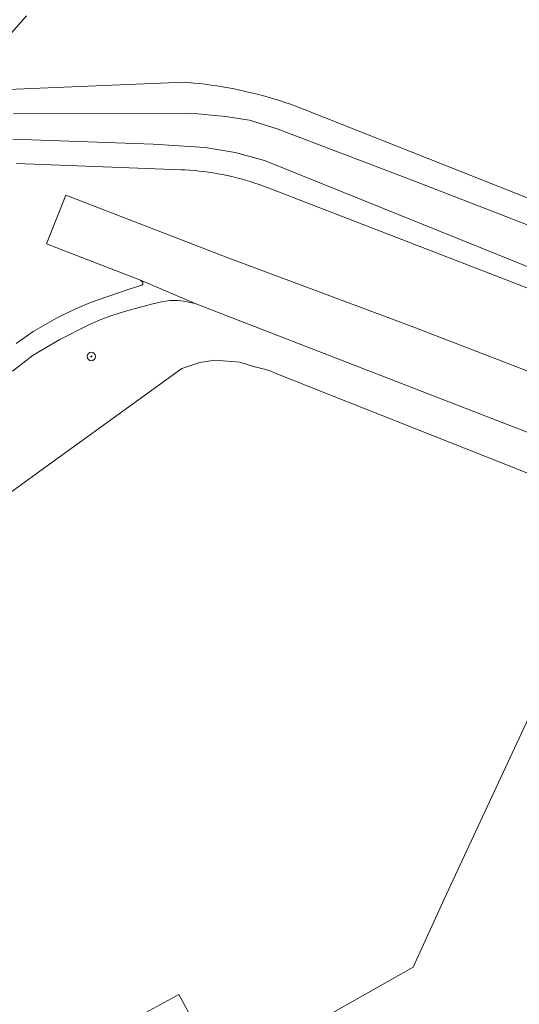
# Model space of a CAD drawing. Header units: metres. Extents: x 152610 to 160096, y 456114 to 462495.
# Tile 175 of 256: x 156759 to 156807, y 459482 to 459576. Entities that reach past the tile are written whole.
import ezdxf

# ---------------------------------------------------------------- set-up
doc = ezdxf.new("R2010")
doc.units = ezdxf.units.M
doc.header["$LTSCALE"] = 0.5
doc.layers.get('0').update_dxf_attribs({"linetype": 'CONTINUOUS'})
for name, color, linetype, lineweight in [('B-PV-GK-BESCHOEIING-G', 251, 'GK-BESCHOEIING-SO', 18), ('B-PV-GR-BOOM-S', 251, 'CONTINUOUS', 25), ('B-PV-KW-KUNSTWERK_STEIGER-GV', 251, 'CONTINUOUS', 18), ('B-PV-OG-TERREIN_BEGROEID-GV', 251, 'CONTINUOUS', 18), ('B-PV-OG-TERREIN_OEVER-GV', 251, 'CONTINUOUS', 18), ('B-PV-OG-WATER_SLOOT-GV', 251, 'CONTINUOUS', 18), ('B-PV-VH-GESLOTENVERHARDING_ASFALT-GV', 251, 'CONTINUOUS', 18), ('B-PV-VH-ONVERHARD_ZAND-GV', 251, 'CONTINUOUS', 18), ('B-PV-VH-OPENVERHARDING_TEGEL-GV', 251, 'CONTINUOUS', 18)]:
    doc.layers.add(name, color=color, linetype=linetype, lineweight=lineweight)
doc.styles.add('NLCS-ISO', font='NLCS-ISO.ttf')
doc.linetypes.add('GK-BESCHOEIING-SO', pattern='A,18,-3,[1,NLCS.SHX,S=0.6,R=0,X=0,Y=0],-3', length=24)

# ---------------------------------------------------------------- blocks, each defined once
blk = doc.blocks.new('SGR-BOOM_GBKN-SO')
at = {"linetype": 'ByBlock', "lineweight": 18}
h = blk.add_hatch(color=0, dxfattribs=at)
h.dxf.hatch_style = 1
edge = h.paths.add_edge_path()
edge.add_arc((0, 0), 0.25, 0, 360)
at = {"color": 0, "linetype": 'ByBlock', "lineweight": 18}
for radius in [2, 0.25]:
    blk.add_circle((0, 0), radius, dxfattribs=at)
at = {"color": 0, "linetype": 'ByBlock', "lineweight": 18, "style": 'NLCS-ISO'}
blk.add_attdef('SOORT', (2.5, 0), '', height=1.5, dxfattribs=at)

msp = doc.modelspace()

# ---------------------------------------------------------------- linework, layer by layer
at = {"layer": 'B-PV-GK-BESCHOEIING-G', "flags": 128}
msp.add_lwpolyline([(156888.276, 459480.51), (156878.931, 459484.611), (156862.363, 459491.874), (156861.428, 459493.841), (156860.384, 459495.48), (156859.012, 459497.364), (156858.216, 459498.211), (156857.229, 459499.138), (156856.27, 459499.765), (156855.775, 459500), (156845.894, 459504.253), (156817.992, 459515.349), (156815.555, 459516.216), (156815.377, 459516.251), (156815.07, 459516.299), (156814.761, 459516.331), (156814.45, 459516.347), (156814.139, 459516.347), (156813.828, 459516.331), (156813.518, 459516.3), (156813.211, 459516.252), (156812.906, 459516.189), (156812.605, 459516.11), (156812.309, 459516.015), (156812.018, 459515.906), (156811.732, 459515.782), (156811.454, 459515.643), (156811.183, 459515.49), (156810.92, 459515.324), (156810.666, 459515.144), (156810.422, 459514.951), (156810.188, 459514.747), (156809.964, 459514.53), (156803.199, 459500), (156799.554, 459492.178), (156796.588, 459485.687), (156782.191, 459477.527), (156781.147, 459479.439), (156761.395, 459468.476), (156762.439, 459466.618), (156755.5, 459462.744), (156742.579, 459455.298), (156740.051, 459459.861), (156726.61, 459452.496), (156729.22, 459447.743), (156720.752, 459443.044), (156715.536, 459439.229), (156714.58, 459438.542), (156714.323, 459438.398), (156714.058, 459438.267), (156713.786, 459438.151), (156713.509, 459438.05), (156713.226, 459437.964), (156712.94, 459437.894), (156712.649, 459437.839), (156712.357, 459437.8), (156712.062, 459437.777), (156711.767, 459437.769), (156711.472, 459437.778), (156711.178, 459437.803), (156710.885, 459437.843), (156710.595, 459437.899), (156710.309, 459437.971), (156710.027, 459438.058), (156709.75, 459438.161), (156709.478, 459438.278), (156709.214, 459438.41), (156708.957, 459438.556), (156708.709, 459438.715), (156708.469, 459438.888), (156708.24, 459439.073), (156708.02, 459439.271), (156707.812, 459439.48), (156707.615, 459439.7), (156707.43, 459439.93), (156707.259, 459440.17), (156707.19, 459440.275), (156700.828, 459453.357), (156695.962, 459462.755), (156686.865, 459480.077), (156686.753, 459480.435), (156686.656, 459480.797), (156686.575, 459481.163), (156686.51, 459481.533), (156686.46, 459481.904), (156686.427, 459482.278), (156686.409, 459482.652), (156686.407, 459483.027), (156686.422, 459483.402), (156686.452, 459483.776), (156686.498, 459484.148), (156686.56, 459484.518), (156686.638, 459484.885), (156686.731, 459485.248), (156686.84, 459485.607), (156686.964, 459485.961), (156687.103, 459486.309), (156687.256, 459486.651), (156687.424, 459486.986), (156687.606, 459487.314), (156687.803, 459487.634), (156688.012, 459487.945), (156688.235, 459488.246), (156688.47, 459488.538), (156688.717, 459488.82), (156688.976, 459489.091), (156689.247, 459489.35), (156689.528, 459489.598), (156689.779, 459489.802), (156698.387, 459493.543), (156709.099, 459498.357), (156712.521, 459500), (156721.39, 459503.658), (156722.47, 459504.374), (156736.56, 459515.155), (156760.691, 459532.7), (156774.561, 459542.718), (156776.281, 459543.288), (156777.707, 459543.513), (156780.077, 459543.331), (156781.502, 459542.884), (156781.527, 459542.879), (156781.831, 459542.809), (156782.134, 459542.731), (156782.434, 459542.645), (156782.732, 459542.552), (156783.028, 459542.451), (156783.321, 459542.342), (156783.611, 459542.226), (156877.333, 459505.092), (156883.582, 459502.616), (156885.438, 459501.88), (156890.814, 459500), (156898.725, 459496.942), (156900.596, 459492.624), (156904.741, 459491.125), (156918.71, 459485.788), (156926.554, 459482.88), (156930.771, 459473.924), (156931.325, 459473.718), (156978.773, 459452.395), (156980.241, 459451.759), (156976.047, 459441.998), (156955.671, 459451.168), (156928.955, 459462.602), (156917.556, 459467.691), (156912.805, 459469.766), (156898.969, 459475.632), (156893.61, 459478.136)], close=True, dxfattribs=at)
at = {"layer": 'B-PV-KW-KUNSTWERK_STEIGER-GV', "flags": 128}
msp.add_lwpolyline([(156770.779, 459481.167), (156772.741, 459477.555), (156773.995, 459478.236), (156775.195, 459476.027), (156776.258, 459476.604), (156775.049, 459478.828), (156776.25, 459479.48), (156774.294, 459483.078)], close=True, dxfattribs=at)
at = {"layer": 'B-PV-OG-TERREIN_BEGROEID-GV', "flags": 128}
for points in [[(156759.756, 459576.301), (156756.393, 459572.528)], [(156757.99, 459569.288), (156774.834, 459569.989), (156775.139, 459569.966), (156775.693, 459569.917), (156776.246, 459569.861), (156776.799, 459569.796), (156777.351, 459569.724), (156777.901, 459569.643), (156778.451, 459569.555), (156778.999, 459569.459), (156779.545, 459569.355), (156780.09, 459569.243), (156780.634, 459569.123), (156781.175, 459568.996), (156781.715, 459568.86), (156782.253, 459568.717), (156782.788, 459568.567), (156783.322, 459568.408), (156783.853, 459568.242), (156784.381, 459568.068), (156784.907, 459567.887), (156785.431, 459567.698), (156785.951, 459567.502), (156786.469, 459567.298), (156896.445, 459523.735)], [(156894.693, 459516.682), (156782.778, 459559.932), (156782.356, 459560.092), (156781.931, 459560.245), (156781.503, 459560.39), (156781.073, 459560.527), (156780.64, 459560.657), (156780.205, 459560.78), (156779.769, 459560.894), (156779.33, 459561.001), (156778.889, 459561.1), (156778.447, 459561.191), (156778.003, 459561.274), (156777.558, 459561.35), (156777.111, 459561.417), (156776.663, 459561.477), (156776.215, 459561.528), (156775.765, 459561.572), (156775.315, 459561.608), (156774.864, 459561.635), (156774.495, 459561.652), (156758.829, 459562.251)], [(156758.768, 459545.112), (156760.405, 459546.255), (156762.637, 459547.511), (156764.301, 459548.328), (156765.868, 459549.023), (156769.272, 459550.192), (156770.448, 459550.562), (156770.754, 459550.661), (156770.845, 459550.769), (156770.845, 459550.907), (156770.613, 459551.138), (156761.682, 459554.589), (156761.934, 459555.225), (156763.522, 459559.231), (156778.872, 459553.309), (156796.408, 459546.751), (156833.051, 459532.627)], [(156815.987, 459533.362), (156775.827, 459548.917), (156774.746, 459549.129), (156774.193, 459549.203), (156773.448, 459549.183), (156772.619, 459549.063), (156771.791, 459548.869), (156770.508, 459548.517), (156769.198, 459548.172), (156767.904, 459547.78), (156766.851, 459547.397), (156765.705, 459546.868), (156762.929, 459545.488), (156760.398, 459543.992), (156758.425, 459542.465)], [(156736.56, 459515.155), (156760.691, 459532.7), (156774.561, 459542.718), (156776.281, 459543.288), (156777.707, 459543.513), (156780.077, 459543.331), (156781.502, 459542.884), (156781.527, 459542.879), (156781.831, 459542.809), (156782.134, 459542.731), (156782.434, 459542.645), (156782.732, 459542.552), (156783.028, 459542.451), (156783.321, 459542.342), (156783.611, 459542.226), (156877.333, 459505.092)]]:
    msp.add_lwpolyline(points, dxfattribs=at)
at = {"layer": 'B-PV-OG-TERREIN_OEVER-GV', "flags": 128}
for points in [[(156896.445, 459523.735), (156786.469, 459567.298), (156785.951, 459567.502), (156785.431, 459567.698), (156784.907, 459567.887), (156784.381, 459568.068), (156783.853, 459568.242), (156783.322, 459568.408), (156782.788, 459568.567), (156782.253, 459568.717), (156781.715, 459568.86), (156781.175, 459568.996), (156780.634, 459569.123), (156780.09, 459569.243), (156779.545, 459569.355), (156778.999, 459569.459), (156778.451, 459569.555), (156777.901, 459569.643), (156777.351, 459569.724), (156776.799, 459569.796), (156776.246, 459569.861), (156775.693, 459569.917), (156775.139, 459569.966), (156774.834, 459569.989), (156757.99, 459569.288)], [(156758.522, 459567.011), (156775.417, 459567.053), (156778.713, 459566.741), (156781.001, 459566.378), (156783.659, 459565.548), (156796.68, 459560.613), (156850.564, 459539.694)], [(156817.466, 459548.417), (156782.437, 459562.521), (156779.631, 459563.301), (156776.777, 459563.785), (156771.834, 459564.093), (156758.479, 459564.576)], [(156758.829, 459562.251), (156774.495, 459561.652), (156774.864, 459561.635), (156775.315, 459561.608), (156775.765, 459561.572), (156776.215, 459561.528), (156776.663, 459561.477), (156777.111, 459561.417), (156777.558, 459561.35), (156778.003, 459561.274), (156778.447, 459561.191), (156778.889, 459561.1), (156779.33, 459561.001), (156779.769, 459560.894), (156780.205, 459560.78), (156780.64, 459560.657), (156781.073, 459560.527), (156781.503, 459560.39), (156781.931, 459560.245), (156782.356, 459560.092), (156782.778, 459559.932), (156894.693, 459516.682)]]:
    msp.add_lwpolyline(points, dxfattribs=at)
at = {"layer": 'B-PV-OG-WATER_SLOOT-GV', "flags": 128}
for points in [[(156850.564, 459539.694), (156796.68, 459560.613), (156783.659, 459565.548), (156781.001, 459566.378), (156778.713, 459566.741), (156775.417, 459567.053), (156758.522, 459567.011)], [(156758.479, 459564.576), (156771.834, 459564.093), (156776.777, 459563.785), (156779.631, 459563.301), (156782.437, 459562.521), (156817.466, 459548.417)], [(156877.333, 459505.092), (156783.611, 459542.226), (156783.321, 459542.342), (156783.028, 459542.451), (156782.732, 459542.552), (156782.434, 459542.645), (156782.134, 459542.731), (156781.831, 459542.809), (156781.527, 459542.879), (156781.502, 459542.884), (156780.077, 459543.331), (156777.707, 459543.513), (156776.281, 459543.288), (156774.561, 459542.718), (156760.691, 459532.7), (156736.56, 459515.155)], [(156782.191, 459477.527), (156796.588, 459485.687), (156799.554, 459492.178), (156803.199, 459500), (156809.964, 459514.53)]]:
    msp.add_lwpolyline(points, dxfattribs=at)
at = {"layer": 'B-PV-VH-GESLOTENVERHARDING_ASFALT-GV', "flags": 128}
msp.add_lwpolyline([(156833.051, 459532.627), (156796.408, 459546.751), (156778.872, 459553.309), (156763.522, 459559.231), (156761.934, 459555.225), (156761.682, 459554.589), (156770.613, 459551.138), (156775.827, 459548.917), (156815.987, 459533.362)], dxfattribs=at)
at = {"layer": 'B-PV-VH-ONVERHARD_ZAND-GV', "flags": 128}
msp.add_lwpolyline([(156758.425, 459542.465), (156760.398, 459543.992), (156762.929, 459545.488), (156765.705, 459546.868), (156766.851, 459547.397), (156767.904, 459547.78), (156769.198, 459548.172), (156770.508, 459548.517), (156771.791, 459548.869), (156772.619, 459549.063), (156773.448, 459549.183), (156774.193, 459549.203), (156774.746, 459549.129), (156775.827, 459548.917), (156770.613, 459551.138), (156770.845, 459550.907), (156770.845, 459550.769), (156770.754, 459550.661), (156770.448, 459550.562), (156769.272, 459550.192), (156765.868, 459549.023), (156764.301, 459548.328), (156762.637, 459547.511), (156760.405, 459546.255), (156758.768, 459545.112)], dxfattribs=at)
at = {"layer": 'B-PV-VH-OPENVERHARDING_TEGEL-GV', "flags": 128}
msp.add_lwpolyline([(156756.393, 459572.528), (156759.756, 459576.301)], dxfattribs=at)

# ---------------------------------------------------------------- block references
at = {"layer": 'B-PV-GR-BOOM-S', "xscale": 0.2, "yscale": 0.2, "zscale": 0.2}
msp.add_blockref('SGR-BOOM_GBKN-SO', (156765.945, 459543.866), dxfattribs=at)

doc.saveas('drawing.dxf')
